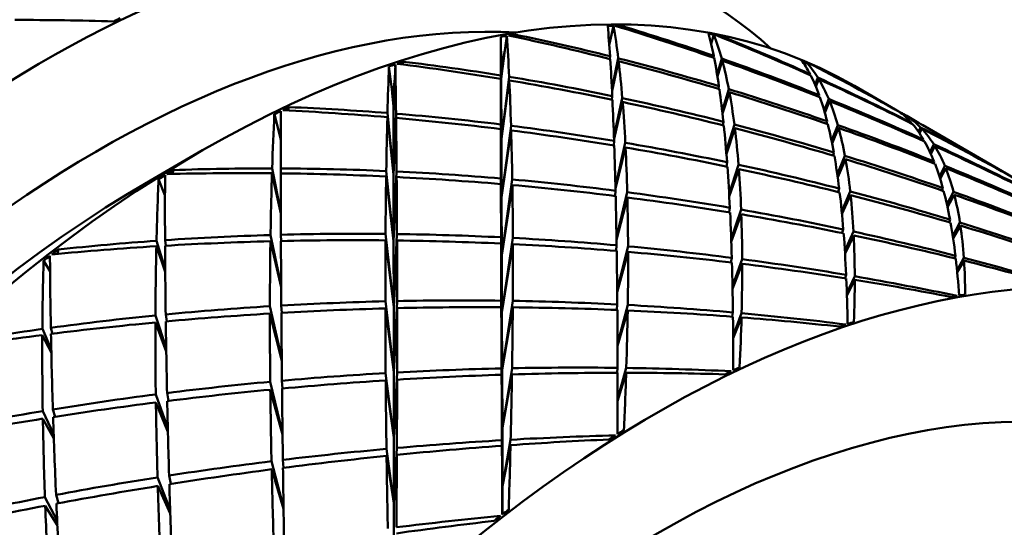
# Model space of a CAD drawing. Header units: inches. Extents: x 0.1 to 33.9, y 0.6 to 21.4.
# Tile 77 of 83: x 25.847 to 26.18, y 13.851 to 14.023. Entities that reach past the tile are written whole.
import ezdxf

# ---------------------------------------------------------------- set-up
doc = ezdxf.new("R2010")
doc.units = ezdxf.units.IN
doc.header["$MEASUREMENT"] = 0
doc.layers.add('Visible (ANSI)', color=7, linetype='Continuous', lineweight=50)

msp = doc.modelspace()

# ---------------------------------------------------------------- linework, layer by layer
at = {"layer": 'Visible (ANSI)'}
for p, q in [((26.0467, 14.0157), (26.04784, 14.02076)), ((26.05006, 14.02026), (26.05031, 14.02078)), ((26.00977, 14.00741), (26.00965, 14.01704)), ((26.01105, 14.01242), (26.01173, 14.01739)), ((26.01405, 14.01713), (26.01433, 14.01786)), ((26.0467, 14.0157), (26.04636, 14.01449)), ((26.04638, 14.01418), (26.0467, 14.0157)), ((26.08081, 14.01469), (26.08177, 14.01779)), ((26.08389, 14.01705), (26.08406, 14.01735)), ((26.01105, 14.01242), (26.00979, 14.00606)), ((26.00982, 14.00289), (26.01105, 14.01242)), ((26.04657, 14.00956), (26.04663, 14.01048)), ((26.04942, 14.00978), (26.04727, 13.99935)), ((26.08161, 14.00999), (26.0817, 14.01062)), ((26.08441, 14.00968), (26.08287, 14.00428)), ((26.08298, 14.00361), (26.08461, 14.00895)), ((25.97312, 13.99671), (25.97186, 14.00703)), ((25.97379, 14.00292), (25.97401, 14.00772)), ((25.97642, 14.0077), (25.97671, 14.00864)), ((26.00977, 14.00741), (26.00982, 14.00289)), ((26.00979, 14.00606), (26.00977, 14.00741)), ((26.00978, 14.00606), (26.00979, 14.00606)), ((26.00979, 14.00606), (26.01045, 14.00778)), ((26.00979, 14.00606), (26.01037, 14.00751)), ((26.00982, 14.00352), (26.00979, 14.00606)), ((26.00982, 14.00289), (26.00979, 14.00606)), ((26.01037, 14.00751), (26.00982, 14.00289)), ((26.00982, 14.00352), (26.01037, 14.00751)), ((26.04731, 13.99873), (26.04954, 14.0088)), ((26.11256, 14.00743), (26.11298, 14.00851)), ((26.11499, 14.00753), (26.11506, 14.00763)), ((25.97379, 14.00292), (25.97312, 13.99671)), ((25.97341, 13.99361), (25.97379, 14.00292)), ((26.00989, 13.98257), (26.00965, 14.004)), ((26.00966, 14.00281), (26.00989, 13.98257)), ((26.00982, 14.00352), (26.00982, 14.00289)), ((26.00982, 14.00289), (26.00989, 13.98257)), ((26.01251, 14.00353), (26.00989, 13.98257)), ((26.00989, 13.98257), (26.01256, 14.00232)), ((26.11424, 14.0041), (26.11432, 14.00443)), ((26.11692, 14.00325), (26.11603, 14.00081)), ((26.11626, 14.00027), (26.11722, 14.00275)), ((26.08334, 13.99942), (26.08348, 14.00035)), ((26.0868, 13.99935), (26.08459, 13.99193)), ((26.14314, 13.9925), (26.12929, 14.0005)), ((25.97296, 13.99797), (25.97341, 13.99361)), ((25.97312, 13.99671), (25.97296, 13.99797)), ((25.9731, 13.99665), (25.97312, 13.99671)), ((25.97312, 13.99671), (25.9736, 13.99833)), ((25.97312, 13.99671), (25.97358, 13.99818)), ((25.97341, 13.99432), (25.97312, 13.99671)), ((25.97341, 13.99361), (25.97312, 13.99671)), ((25.97358, 13.99818), (25.97341, 13.99361)), ((25.97341, 13.99432), (25.97358, 13.99818)), ((26.04729, 13.99576), (26.04739, 13.99703)), ((26.05079, 13.99632), (26.04797, 13.98322)), ((26.08469, 13.99109), (26.087, 13.99832)), ((26.11726, 13.99675), (26.11739, 13.99732)), ((26.1206, 13.99603), (26.11909, 13.99206)), ((25.93777, 13.99213), (25.93802, 13.99327)), ((25.97341, 13.99432), (25.97341, 13.99361)), ((25.97341, 13.99361), (25.97343, 13.97047)), ((26.04799, 13.9825), (26.0509, 13.995)), ((26.1193, 13.99133), (26.12091, 13.99529)), ((25.93524, 13.98222), (25.93308, 13.99089)), ((25.97132, 13.98986), (25.97343, 13.97047)), ((25.97343, 13.97047), (25.97135, 13.99129)), ((25.97424, 13.99105), (25.97343, 13.97047)), ((25.97343, 13.97047), (25.97426, 13.98961)), ((26.14395, 13.99197), (26.14396, 13.992)), ((26.14943, 13.98887), (26.14592, 13.9909)), ((26.14644, 13.99059), (26.14629, 13.99025)), ((26.14667, 13.98992), (26.14687, 13.99032)), ((26.00995, 13.96273), (26.00968, 13.98742)), ((26.00968, 13.98583), (26.00995, 13.96273)), ((26.01314, 13.98698), (26.00995, 13.96273)), ((26.0848, 13.98713), (26.08499, 13.98833)), ((26.08871, 13.98737), (26.08592, 13.97843)), ((26.086, 13.97749), (26.08887, 13.98609)), ((26.11987, 13.98766), (26.12007, 13.98848)), ((26.12367, 13.98721), (26.12156, 13.98189)), ((26.12174, 13.98102), (26.12394, 13.98624)), ((26.14852, 13.98778), (26.14858, 13.98799)), ((26.15166, 13.98642), (26.15097, 13.98496)), ((26.15134, 13.98443), (26.1521, 13.98596)), ((26.1814, 13.97041), (26.15246, 13.98712)), ((25.93516, 13.98255), (25.93524, 13.98213)), ((25.93524, 13.98221), (25.93516, 13.98255)), ((26.00989, 13.98257), (26.00995, 13.96273)), ((26.00995, 13.96273), (26.01319, 13.98539)), ((26.15254, 13.98186), (26.15268, 13.98229)), ((26.04789, 13.98028), (26.04802, 13.98185)), ((26.05181, 13.98121), (26.04847, 13.96646)), ((26.04849, 13.9657), (26.05189, 13.97961)), ((26.15615, 13.9807), (26.15487, 13.97806)), ((26.15519, 13.97737), (26.15656, 13.98005)), ((25.89114, 13.96846), (25.90881, 13.97866)), ((26.12206, 13.9769), (26.12232, 13.97793)), ((26.12351, 13.97049), (26.12611, 13.97677)), ((26.12365, 13.96955), (26.12632, 13.97562)), ((25.93527, 13.95773), (25.93234, 13.97254)), ((25.93524, 13.97253), (25.93533, 13.97086)), ((26.08598, 13.97319), (26.08622, 13.97461)), ((26.08692, 13.96398), (26.09011, 13.97378)), ((26.08697, 13.96301), (26.09022, 13.9723)), ((26.15602, 13.97427), (26.15623, 13.9749)), ((26.15806, 13.96978), (26.15989, 13.97342)), ((26.15831, 13.96899), (26.16023, 13.97259)), ((25.89609, 13.96352), (25.89392, 13.96888)), ((25.89871, 13.97066), (25.89888, 13.97198)), ((25.93228, 13.9709), (25.93527, 13.95724)), ((25.97091, 13.9698), (25.97344, 13.94788)), ((25.97344, 13.94788), (25.97094, 13.97166)), ((25.97343, 13.97047), (25.97344, 13.94788)), ((25.97444, 13.9715), (25.97344, 13.94788)), ((25.97344, 13.94788), (25.97445, 13.96963)), ((26.01002, 13.94321), (26.00972, 13.96914)), ((26.00972, 13.96724), (26.01002, 13.94321)), ((26.01356, 13.9688), (26.01002, 13.94321)), ((26.01002, 13.94321), (26.01359, 13.9669)), ((26.12415, 13.96572), (26.12383, 13.96454)), ((26.15922, 13.96587), (26.15894, 13.96507)), ((26.00995, 13.96273), (26.01002, 13.94321)), ((26.04836, 13.96321), (26.04851, 13.965)), ((26.04883, 13.94919), (26.05246, 13.96448)), ((26.04884, 13.94843), (26.05251, 13.96269)), ((26.125, 13.95804), (26.12789, 13.96475)), ((26.12803, 13.96348), (26.12509, 13.95709)), ((26.16061, 13.96028), (26.16285, 13.96459)), ((26.1631, 13.96363), (26.16079, 13.95946)), ((26.08717, 13.95924), (26.08689, 13.95769)), ((26.08762, 13.9487), (26.09099, 13.95859)), ((26.09105, 13.957), (26.08766, 13.94775)), ((26.16164, 13.95523), (26.16131, 13.95434)), ((26.16257, 13.94971), (26.165, 13.9542)), ((26.16515, 13.9532), (26.16269, 13.94892)), ((25.93539, 13.93294), (25.93179, 13.95)), ((25.9353, 13.9501), (25.93541, 13.94798)), ((25.97346, 13.92564), (25.9707, 13.95039)), ((25.97457, 13.95035), (25.97346, 13.92564)), ((26.01008, 13.92383), (26.00977, 13.94924)), ((26.01008, 13.92383), (26.01377, 13.94903)), ((26.12555, 13.95191), (26.1252, 13.95067)), ((26.12607, 13.94464), (26.12899, 13.95117)), ((26.12906, 13.94988), (26.12612, 13.94375)), ((25.89317, 13.94621), (25.89618, 13.93754)), ((25.89617, 13.93854), (25.89321, 13.94806)), ((25.89611, 13.94826), (25.8964, 13.9464)), ((25.93176, 13.94789), (25.93539, 13.93238)), ((25.97068, 13.9482), (25.97346, 13.92564)), ((25.97344, 13.94788), (25.97346, 13.92564)), ((25.97346, 13.92564), (25.97458, 13.94816)), ((26.01008, 13.92383), (26.00978, 13.94712)), ((26.01008, 13.92383), (26.01377, 13.94693)), ((26.04887, 13.94653), (26.0487, 13.94463)), ((26.04906, 13.93142), (26.05274, 13.94618)), ((25.85986, 13.94364), (25.85991, 13.94511)), ((26.01002, 13.94321), (26.01008, 13.92383)), ((26.05275, 13.94429), (26.04906, 13.9307)), ((26.08783, 13.94229), (26.08753, 13.94073)), ((26.16348, 13.94302), (26.16314, 13.94214)), ((26.16401, 13.93816), (26.16632, 13.94228)), ((25.85722, 13.93769), (25.85502, 13.94133)), ((26.08807, 13.93266), (26.09134, 13.94183)), ((26.09135, 13.94026), (26.08808, 13.93179)), ((26.16639, 13.94134), (26.16407, 13.93747)), ((26.1265, 13.93654), (26.12616, 13.93538)), ((26.12675, 13.93036), (26.12941, 13.93604)), ((26.12941, 13.93486), (26.12677, 13.9296)), ((25.93559, 13.9081), (25.93158, 13.92591)), ((25.93544, 13.92614), (25.93558, 13.92368)), ((25.97347, 13.90358), (25.97063, 13.92758)), ((25.97346, 13.92564), (25.97347, 13.90358)), ((25.97347, 13.90358), (25.97463, 13.92767)), ((26.00985, 13.92779), (26.01015, 13.90446)), ((26.01015, 13.90446), (26.00986, 13.92558)), ((26.01015, 13.90446), (26.01375, 13.92773)), ((26.0491, 13.92653), (26.04892, 13.92466)), ((26.04917, 13.91316), (26.05264, 13.92635)), ((25.8965, 13.91184), (25.89285, 13.92279)), ((25.89633, 13.92314), (25.89672, 13.9208)), ((25.93157, 13.92345), (25.93559, 13.9075)), ((25.97347, 13.90358), (25.97063, 13.92517)), ((25.97347, 13.90358), (25.97463, 13.92527)), ((26.01015, 13.90446), (26.01008, 13.92383)), ((26.01373, 13.92555), (26.01015, 13.90446)), ((26.05261, 13.92451), (26.04917, 13.91252)), ((26.0882, 13.92382), (26.08792, 13.92239)), ((26.08827, 13.91588), (26.09115, 13.92356)), ((25.89284, 13.92044), (25.89652, 13.91065)), ((26.09111, 13.92214), (26.08828, 13.91515)), ((25.85459, 13.91618), (25.85765, 13.91012)), ((25.85762, 13.91144), (25.85461, 13.91823)), ((25.85748, 13.91863), (25.85802, 13.91662)), ((25.97073, 13.90331), (25.97349, 13.88152)), ((25.97349, 13.88152), (25.97347, 13.90358)), ((25.97349, 13.88152), (25.97462, 13.90352)), ((26.00995, 13.90488), (26.01021, 13.88493)), ((26.01021, 13.88493), (26.00996, 13.90274)), ((26.01021, 13.88493), (26.01015, 13.90446)), ((26.01021, 13.88493), (26.0135, 13.90495)), ((26.01346, 13.90285), (26.01021, 13.88493)), ((26.04919, 13.90508), (26.04902, 13.9034)), ((26.04918, 13.89437), (26.05215, 13.90504)), ((26.05209, 13.9034), (26.04918, 13.89384)), ((25.93585, 13.88313), (25.93169, 13.90037)), ((25.93582, 13.89808), (25.93566, 13.90073)), ((25.97349, 13.88152), (25.97075, 13.90083)), ((25.97461, 13.90107), (25.97349, 13.88152)), ((25.89706, 13.8847), (25.89297, 13.89608)), ((25.89679, 13.89657), (25.89726, 13.8939)), ((25.93586, 13.88252), (25.93172, 13.89769)), ((25.89301, 13.89336), (25.89709, 13.88339)), ((25.85843, 13.88275), (25.85473, 13.89046)), ((25.85816, 13.89102), (25.85889, 13.88853)), ((25.85477, 13.88788), (25.85849, 13.88115)), ((26.01028, 13.8651), (26.01021, 13.88493)), ((25.97351, 13.85929), (25.97349, 13.88152)), ((26.01006, 13.8806), (26.01028, 13.8651)), ((26.01028, 13.8651), (26.01302, 13.88077)), ((25.97101, 13.87767), (25.97351, 13.85929)), ((25.97351, 13.85929), (25.97453, 13.87799)), ((25.97452, 13.87564), (25.97351, 13.85929)), ((26.01028, 13.8651), (26.01007, 13.87871)), ((26.01297, 13.87892), (26.01028, 13.8651)), ((25.93212, 13.87348), (25.93618, 13.85791)), ((25.93615, 13.87126), (25.93597, 13.87395)), ((25.97351, 13.85929), (25.97104, 13.87529)), ((25.93619, 13.85733), (25.93219, 13.87074)), ((25.89783, 13.8571), (25.89357, 13.86804)), ((25.89802, 13.8658), (25.89748, 13.86865)), ((25.89787, 13.85576), (25.89365, 13.86511)), ((26.01031, 13.85556), (26.01028, 13.8651)), ((25.85962, 13.85348), (25.85548, 13.86137)), ((25.85923, 13.86209), (25.86012, 13.85928)), ((25.97352, 13.8367), (25.97351, 13.85929)), ((25.85559, 13.85842), (25.8597, 13.85172))]:
    msp.add_line(p, q, dxfattribs=at)
for centre, major_axis, ratio, start_param, end_param in [((25.70204, 13.73801), (-0.22047, -0.38187), 0.57735, 3.141593, 6.283185), ((25.85578, 13.64925), (-0.22047, -0.38187), 0.57735, 3.02103, 6.403748), ((25.90881, 13.61863), (-0.22047, -0.38187), 0.57735, 3.141593, 6.283185), ((25.87346, 13.63904), (-0.20797, -0.36022), 0.57735, 3.424531, 6.000247), ((25.75008, 13.71028), (-0.61882, -0.06231), 0.494862, 4.453389, 4.508268), ((25.83398, 13.66184), (0.23798, 0.37161), 0.530004, 0.727037, 0.733962), ((25.93062, 13.60604), (0.1913, 0.39818), 0.606244, 0.279696, 0.286621), ((26.01452, 13.5576), (-0.02416, -0.49504), 0.050217, 2.728321, 2.7832), ((25.95685, 13.5909), (0.07348, 0.46608), 0.132224, 5.849648, 5.906706), ((25.93062, 13.60604), (0.18747, 0.4003), 0.578704, 0.267052, 0.273977), ((25.95685, 13.5909), (-0.57369, 0.22816), 0.706841, 4.775108, 4.832166), ((26.01452, 13.5576), (-0.52699, 0.31972), 0.715207, 5.004557, 5.059436), ((25.93062, 13.60604), (0.1936, 0.39692), 0.612336, 0.408549, 0.415473), ((26.01452, 13.5576), (0.00433, -0.51166), 0.00433, 3.597291, 3.65217), ((25.95685, 13.5909), (0.04132, 0.48494), 0.080773, 5.736934, 5.793992), ((25.93062, 13.60604), (0.18762, 0.4002), 0.585834, 0.392337, 0.399262), ((25.95685, 13.5909), (-0.5949, 0.17169), 0.690615, 4.760469, 4.817527), ((26.01452, 13.5576), (-0.55856, 0.26147), 0.712441, 4.979723, 5.034602), ((26.01452, 13.5576), (-0.05485, -0.47698), 0.103421, 2.834984, 2.889864), ((25.93062, 13.60604), (0.18953, 0.39914), 0.599719, 0.151778, 0.158702), ((25.95685, 13.5909), (0.10854, 0.4458), 0.178158, 5.974027, 6.031085), ((25.95685, 13.5909), (-0.54567, 0.2868), 0.714766, 4.797768, 4.854826), ((25.93062, 13.60604), (0.18784, 0.40011), 0.571596, 0.142533, 0.149458), ((26.01452, 13.5576), (-0.49075, 0.37426), 0.708771, 5.028063, 5.082942), ((26.01452, 13.5576), (-0.02416, -0.49504), 0.050217, 2.665489, 2.723575), ((26.01452, 13.5576), (-0.55856, 0.26147), 0.712441, 4.916891, 4.974977), ((26.01452, 13.5576), (-0.05485, -0.47698), 0.103421, 2.772153, 2.830239), ((26.01452, 13.5576), (-0.52699, 0.31972), 0.715207, 4.941725, 4.999811), ((25.95685, 13.5909), (0.10854, 0.4458), 0.178158, 5.912127, 5.969281), ((25.95685, 13.5909), (-0.57369, 0.22816), 0.706841, 4.713208, 4.770362), ((26.01452, 13.5576), (-0.08823, -0.45751), 0.152918, 2.952598, 3.007478), ((25.93062, 13.60604), (0.1883, 0.39982), 0.592878, 0.024779, 0.031704), ((26.01452, 13.5576), (0.03113, -0.52675), 0.058741, 3.686817, 3.741696), ((25.93062, 13.60604), (0.19642, 0.39538), 0.617883, 0.538323, 0.545248), ((25.95685, 13.5909), (0.01164, 0.50239), 0.026757, 5.634509, 5.691567), ((25.93062, 13.60604), (0.1883, 0.39982), 0.592878, 0.518453, 0.525378), ((25.95685, 13.5909), (-0.60966, 0.11988), 0.667546, 4.756926, 4.813984), ((26.01452, 13.5576), (-0.58368, 0.20336), 0.700785, 4.959963, 5.014842), ((25.95685, 13.5909), (0.07348, 0.46608), 0.132224, 5.787748, 5.844902), ((25.95685, 13.5909), (-0.5949, 0.17169), 0.690615, 4.698569, 4.755723), ((25.95685, 13.5909), (0.1466, 0.42408), 0.214631, 6.110371, 6.167429), ((25.95685, 13.5909), (-0.51178, 0.3439), 0.713541, 4.822845, 4.879903), ((25.93062, 13.60604), (0.1887, 0.39966), 0.564617, 0.018708, 0.025633), ((26.01452, 13.5576), (-0.45252, 0.42214), 0.693838, 5.044329, 5.099208), ((26.01452, 13.5576), (0.00433, -0.51166), 0.00433, 3.656916, 3.715002), ((26.01452, 13.5576), (-0.58368, 0.20336), 0.700785, 4.897131, 4.955217), ((25.95685, 13.5909), (0.04132, 0.48494), 0.080773, 5.675035, 5.732189), ((25.95685, 13.5909), (-0.60966, 0.11988), 0.667546, 4.695026, 4.75218), ((26.01452, 13.5576), (-0.08823, -0.45751), 0.152918, 2.889766, 2.947853), ((26.01452, 13.5576), (-0.49075, 0.37426), 0.708771, 4.965231, 5.023317), ((25.95685, 13.5909), (0.1466, 0.42408), 0.214631, 6.048471, 6.105625), ((25.95685, 13.5909), (-0.54567, 0.2868), 0.714766, 4.735869, 4.793023), ((26.01452, 13.5576), (-0.05485, -0.47698), 0.103421, 2.709321, 2.766475), ((26.01452, 13.5576), (-0.55856, 0.26147), 0.712441, 4.854059, 4.911213), ((26.01452, 13.5576), (-0.02416, -0.49504), 0.050217, 2.602657, 2.659811), ((26.01452, 13.5576), (-0.58368, 0.20336), 0.700785, 4.834299, 4.891453), ((25.95685, 13.5909), (-0.5949, 0.17169), 0.690615, 4.636289, 4.692891), ((25.95685, 13.5909), (0.10854, 0.4458), 0.178158, 5.849847, 5.906449), ((26.01452, 13.5576), (-0.08823, -0.45751), 0.152918, 2.826935, 2.884089), ((26.01452, 13.5576), (-0.52699, 0.31972), 0.715207, 4.878894, 4.936048), ((25.93062, 13.60604), (0.18953, 0.39914), 0.599719, 0.645452, 0.652376), ((25.95685, 13.5909), (-0.61895, 0.07371), 0.639196, 4.765055, 4.822113), ((26.01452, 13.5576), (-0.60201, 0.14869), 0.681413, 4.949895, 5.004774), ((25.95685, 13.5909), (-0.60966, 0.11988), 0.667546, 4.632746, 4.689348), ((25.95685, 13.5909), (0.07348, 0.46608), 0.132224, 5.725468, 5.782071), ((25.95685, 13.5909), (-0.57369, 0.22816), 0.706841, 4.650928, 4.70753), ((25.95685, 13.5909), (0.1466, 0.42408), 0.214631, 5.986191, 6.042793), ((26.01452, 13.5576), (-0.1246, -0.43661), 0.195302, 3.082202, 3.092674), ((26.01452, 13.5576), (0.05665, -0.54018), 0.112166, 3.769894, 3.824773), ((25.93062, 13.60604), (0.1997, 0.39357), 0.622776, 0.668977, 0.675901), ((25.95685, 13.5909), (-0.01607, 0.51836), 0.02787, 0.685388, 0.742446), ((26.01452, 13.5576), (0.03113, -0.52675), 0.058741, 3.746442, 3.804528), ((26.01452, 13.5576), (-0.60201, 0.14869), 0.681413, 4.887063, 4.945149), ((25.95685, 13.5909), (0.01164, 0.50239), 0.026757, 5.572609, 5.629763), ((25.95685, 13.5909), (-0.61895, 0.07371), 0.639196, 4.703156, 4.76031), ((26.01452, 13.5576), (-0.1246, -0.43661), 0.195302, 3.01937, 3.077456), ((25.95685, 13.5909), (0.18714, 0.401), 0.237296, 6.256775, 6.278794), ((26.01452, 13.5576), (-0.45252, 0.42214), 0.693838, 5.030989, 5.039583), ((25.95685, 13.5909), (0.18714, 0.401), 0.237296, 6.194875, 6.252029), ((25.95685, 13.5909), (-0.51178, 0.3439), 0.713541, 4.807627, 4.818099), ((26.01452, 13.5576), (0.00433, -0.51166), 0.00433, 3.72068, 3.777834), ((26.01452, 13.5576), (-0.60201, 0.14869), 0.681413, 4.824231, 4.881385), ((26.01452, 13.5576), (-0.05485, -0.47698), 0.103421, 2.646489, 2.703091), ((26.01452, 13.5576), (-0.58368, 0.20336), 0.700785, 4.771467, 4.828069), ((25.95685, 13.5909), (0.10854, 0.4458), 0.178158, 5.787198, 5.843617), ((25.95685, 13.5909), (-0.60966, 0.11988), 0.667546, 4.570097, 4.626516), ((26.01452, 13.5576), (-0.08823, -0.45751), 0.152918, 2.764103, 2.820705), ((26.01452, 13.5576), (-0.55856, 0.26147), 0.712441, 4.791227, 4.847829), ((25.95685, 13.5909), (0.1466, 0.42408), 0.214631, 5.923542, 5.979961), ((25.95685, 13.5909), (-0.5949, 0.17169), 0.690615, 4.57364, 4.630059), ((26.01452, 13.5576), (-0.1246, -0.43661), 0.195302, 2.956539, 3.013692), ((26.01452, 13.5576), (-0.49075, 0.37426), 0.708771, 4.902399, 4.959553), ((25.95685, 13.5909), (-0.54567, 0.2868), 0.714766, 4.673589, 4.730191), ((25.95685, 13.5909), (0.18714, 0.401), 0.237296, 6.132595, 6.189197), ((25.95685, 13.5909), (-0.61895, 0.07371), 0.639196, 4.640876, 4.697478), ((25.95685, 13.5909), (0.04132, 0.48494), 0.080773, 5.612755, 5.669357), ((26.01452, 13.5576), (-0.02416, -0.49504), 0.050217, 2.539825, 2.596428), ((26.01452, 13.5576), (-0.60201, 0.14869), 0.681413, 4.761399, 4.818001), ((25.95685, 13.5909), (0.07348, 0.46608), 0.132224, 5.662819, 5.719239), ((25.95685, 13.5909), (-0.61895, 0.07371), 0.639196, 4.578226, 4.634646), ((26.01452, 13.5576), (-0.1246, -0.43661), 0.195302, 2.893707, 2.950309), ((26.01452, 13.5576), (-0.52699, 0.31972), 0.715207, 4.816062, 4.872664), ((25.95685, 13.5909), (0.18714, 0.401), 0.237296, 6.069946, 6.126365), ((25.95685, 13.5909), (-0.57369, 0.22816), 0.706841, 4.588279, 4.644698), ((26.01452, 13.5576), (-0.08823, -0.45751), 0.152918, 2.701271, 2.75769), ((26.01452, 13.5576), (-0.58368, 0.20336), 0.700785, 4.708635, 4.765055), ((25.95685, 13.5909), (-0.60966, 0.11988), 0.667546, 4.507082, 4.563684), ((25.95685, 13.5909), (0.1466, 0.42408), 0.214631, 5.860527, 5.917129), ((26.01452, 13.5576), (-0.61427, 0.09927), 0.655884, 4.951428, 5.006308), ((26.01452, 13.5576), (-0.61427, 0.09927), 0.655884, 4.888596, 4.946683), ((26.01452, 13.5576), (-0.05485, -0.47698), 0.103421, 2.583657, 2.640076), ((26.01452, 13.5576), (-0.60201, 0.14869), 0.681413, 4.698567, 4.754987), ((25.95685, 13.5909), (-0.61895, 0.07371), 0.639196, 4.515212, 4.571814), ((25.95685, 13.5909), (0.10854, 0.4458), 0.178158, 5.724184, 5.780786), ((26.01452, 13.5576), (-0.1246, -0.43661), 0.195302, 2.830875, 2.887294), ((26.01452, 13.5576), (-0.55856, 0.26147), 0.712441, 4.728395, 4.784815), ((25.95685, 13.5909), (-0.5949, 0.17169), 0.690615, 4.510625, 4.567227), ((25.95685, 13.5909), (0.18714, 0.401), 0.237296, 6.006931, 6.063533), ((26.06255, 13.52987), (-0.22047, -0.38187), 0.57735, 2.660754, 6.764024), ((26.01452, 13.5576), (0.08124, -0.55181), 0.164167, 3.847555, 3.902434), ((25.93062, 13.60604), (0.20341, 0.39152), 0.626916, 0.800433, 0.807358), ((25.95685, 13.5909), (-0.04227, 0.53275), 0.081931, 0.771988, 0.829046), ((25.93062, 13.60604), (0.1913, 0.39818), 0.606244, 0.77337, 0.780295), ((25.95685, 13.5909), (-0.62383, 0.03307), 0.606903, 4.783918, 4.840976), ((26.01452, 13.5576), (0.05665, -0.54018), 0.112166, 3.829519, 3.887605), ((25.95685, 13.5909), (-0.01607, 0.51836), 0.02787, 0.747192, 0.804346), ((25.95685, 13.5909), (-0.62383, 0.03307), 0.606903, 4.722018, 4.779172), ((26.01452, 13.5576), (0.03113, -0.52675), 0.058741, 3.810206, 3.86736), ((26.01452, 13.5576), (-0.61427, 0.09927), 0.655884, 4.825765, 4.882919), ((25.95685, 13.5909), (-0.62383, 0.03307), 0.606903, 4.659738, 4.71634), ((25.95685, 13.5909), (0.01164, 0.50239), 0.026757, 5.510329, 5.566931), ((25.89114, 13.62884), (0.20797, 0.36022), 0.57735, 0.785398, 2.356194), ((26.01452, 13.5576), (0.00433, -0.51166), 0.00433, 3.784064, 3.840666), ((26.01452, 13.5576), (-0.61427, 0.09927), 0.655884, 4.762933, 4.819535), ((25.95685, 13.5909), (0.04132, 0.48494), 0.080773, 5.550105, 5.606525), ((25.95685, 13.5909), (-0.62383, 0.03307), 0.606903, 4.597089, 4.653508), ((26.01452, 13.5576), (-0.02416, -0.49504), 0.050217, 2.476994, 2.533413), ((26.01452, 13.5576), (-0.61427, 0.09927), 0.655884, 4.700101, 4.75652), ((25.95685, 13.5909), (-0.62383, 0.03307), 0.606903, 4.534074, 4.590676), ((25.95685, 13.5909), (0.07348, 0.46608), 0.132224, 5.599805, 5.656407), ((26.01452, 13.5576), (-0.08823, -0.45751), 0.152918, 2.638439, 2.695041), ((26.01452, 13.5576), (-0.60201, 0.14869), 0.681413, 4.635735, 4.692337), ((25.95685, 13.5909), (0.1466, 0.42408), 0.214631, 5.797144, 5.854298), ((25.95685, 13.5909), (-0.61895, 0.07371), 0.639196, 4.451828, 4.508982), ((26.01452, 13.5576), (-0.1246, -0.43661), 0.195302, 2.768043, 2.824645), ((26.01452, 13.5576), (-0.58368, 0.20336), 0.700785, 4.645803, 4.702406), ((25.95685, 13.5909), (0.18714, 0.401), 0.237296, 5.943548, 6.000702), ((25.95685, 13.5909), (-0.60966, 0.11988), 0.667546, 4.443699, 4.500853), ((26.01452, 13.5576), (-0.05485, -0.47698), 0.103421, 2.520825, 2.577427), ((26.01452, 13.5576), (-0.61427, 0.09927), 0.655884, 4.637269, 4.693871), ((25.95685, 13.5909), (0.10854, 0.4458), 0.178158, 5.6608, 5.717954), ((25.95685, 13.5909), (-0.62383, 0.03307), 0.606903, 4.47069, 4.527844), ((26.01452, 13.5576), (-0.1246, -0.43661), 0.195302, 2.705211, 2.762365), ((26.01452, 13.5576), (-0.60201, 0.14869), 0.681413, 4.572903, 4.630057), ((25.95685, 13.5909), (-0.61895, 0.07371), 0.639196, 4.388064, 4.44615), ((25.95685, 13.5909), (0.18714, 0.401), 0.237296, 5.879784, 5.93787), ((26.01452, 13.5576), (-0.62154, 0.05554), 0.625689, 4.90152, 4.959606), ((26.01452, 13.5576), (-0.62154, 0.05554), 0.625689, 4.838688, 4.895842), ((26.01452, 13.5576), (-0.62154, 0.05554), 0.625689, 4.775856, 4.832458), ((26.01452, 13.5576), (-0.62154, 0.05554), 0.625689, 4.713024, 4.769444), ((26.01452, 13.5576), (-0.08823, -0.45751), 0.152918, 2.575607, 2.632761), ((26.01452, 13.5576), (-0.61427, 0.09927), 0.655884, 4.574437, 4.631591), ((25.95685, 13.5909), (-0.62383, 0.03307), 0.606903, 4.406926, 4.465013), ((25.95685, 13.5909), (0.1466, 0.42408), 0.214631, 5.73338, 5.791466), ((25.95685, 13.5909), (-0.62509, -0.00266), 0.571667, 4.812005, 4.869063), ((26.01452, 13.5576), (-0.62154, 0.05554), 0.625689, 4.964352, 5.019231), ((26.01452, 13.5576), (0.08124, -0.55181), 0.164167, 3.90718, 3.965266), ((25.95685, 13.5909), (-0.62509, -0.00266), 0.571667, 4.750105, 4.807259), ((25.95685, 13.5909), (-0.04227, 0.53275), 0.081931, 0.833792, 0.890946), ((26.01452, 13.5576), (0.05665, -0.54018), 0.112166, 3.893283, 3.950437), ((25.95685, 13.5909), (-0.62509, -0.00266), 0.571667, 4.687825, 4.744427), ((25.95685, 13.5909), (-0.01607, 0.51836), 0.02787, 0.810024, 0.866626), ((26.01452, 13.5576), (0.03113, -0.52675), 0.058741, 3.87359, 3.930192), ((25.95685, 13.5909), (0.01164, 0.50239), 0.026757, 5.44768, 5.504099), ((25.95685, 13.5909), (-0.62509, -0.00266), 0.571667, 4.625176, 4.681595), ((26.01452, 13.5576), (0.00433, -0.51166), 0.00433, 3.847078, 3.903498), ((25.95685, 13.5909), (0.04132, 0.48494), 0.080773, 5.487091, 5.543693), ((25.95685, 13.5909), (-0.62509, -0.00266), 0.571667, 4.562161, 4.618764), ((26.01452, 13.5576), (-0.62154, 0.05554), 0.625689, 4.650193, 4.706795), ((25.93062, 13.60604), (0.20746, 0.38927), 0.630215, 0.932581, 0.939505), ((25.95685, 13.5909), (-0.06735, 0.54543), 0.134778, 0.85262, 0.909678), ((25.93062, 13.60604), (0.1936, 0.39692), 0.612336, 0.902223, 0.909147), ((26.01452, 13.5576), (-0.02416, -0.49504), 0.050217, 2.414162, 2.470764), ((25.95685, 13.5909), (0.07348, 0.46608), 0.132224, 5.536421, 5.593575), ((25.95685, 13.5909), (-0.62509, -0.00266), 0.571667, 4.498778, 4.555932), ((26.01452, 13.5576), (-0.61427, 0.09927), 0.655884, 4.512633, 4.569691), ((26.01452, 13.5576), (0.1052, -0.56149), 0.214562, 3.920552, 3.975431), ((26.01452, 13.5576), (-0.05485, -0.47698), 0.103421, 2.457993, 2.515147), ((25.95685, 13.5909), (0.10854, 0.4458), 0.178158, 5.597036, 5.655122), ((26.01452, 13.5576), (-0.62154, 0.05554), 0.625689, 4.587361, 4.644515), ((25.95685, 13.5909), (-0.62509, -0.00266), 0.571667, 4.435014, 4.4931), ((26.01452, 13.5576), (-0.1246, -0.43661), 0.195302, 2.643407, 2.700465), ((25.95685, 13.5909), (-0.62383, 0.03307), 0.606903, 4.347301, 4.402181), ((25.95685, 13.5909), (0.18714, 0.401), 0.237296, 5.820159, 5.875038), ((26.01452, 13.5576), (-0.62154, 0.05554), 0.625689, 4.525557, 4.582615), ((26.01452, 13.5576), (-0.08823, -0.45751), 0.152918, 2.513803, 2.570861), ((25.95685, 13.5909), (0.1466, 0.42408), 0.214631, 5.673755, 5.728634), ((25.95685, 13.5909), (-0.62509, -0.00266), 0.571667, 4.375389, 4.430268), ((26.06255, 13.52987), (-0.19547, -0.33857), 0.57735, 3.141593, 6.283185), ((26.04075, 13.54246), (0.24384, 0.3681), 0.539051, 0.484483, 0.491408), ((26.04075, 13.54246), (-0.25159, -0.36336), 0.563473, 3.630209, 3.637133), ((26.01452, 13.5576), (-0.62478, 0.0171), 0.592024, 4.861722, 4.918876), ((26.01452, 13.5576), (-0.62478, 0.0171), 0.592024, 4.79889, 4.855492), ((26.01452, 13.5576), (-0.62478, 0.0171), 0.592024, 4.736058, 4.792478), ((25.95685, 13.5909), (-0.6233, -0.03422), 0.534175, 4.597956, 4.654558), ((26.01452, 13.5576), (0.00433, -0.51166), 0.00433, 3.909728, 3.96633), ((26.01452, 13.5576), (-0.62478, 0.0171), 0.592024, 4.673227, 4.729829), ((26.01452, 13.5576), (-0.62478, 0.0171), 0.592024, 4.610395, 4.667549), ((26.01452, 13.5576), (-0.62478, 0.0171), 0.592024, 4.924554, 4.98264), ((25.95685, 13.5909), (-0.6233, -0.03422), 0.534175, 4.723619, 4.780221), ((26.01452, 13.5576), (0.05665, -0.54018), 0.112166, 3.956667, 4.013269), ((25.95685, 13.5909), (-0.6233, -0.03422), 0.534175, 4.66097, 4.71739), ((25.95685, 13.5909), (-0.01607, 0.51836), 0.02787, 0.872856, 0.929275), ((26.01452, 13.5576), (0.03113, -0.52675), 0.058741, 3.936605, 3.993024), ((25.95685, 13.5909), (0.01164, 0.50239), 0.026757, 5.384665, 5.441267), ((25.95685, 13.5909), (0.04132, 0.48494), 0.080773, 5.423707, 5.480861), ((25.95685, 13.5909), (-0.6233, -0.03422), 0.534175, 4.534572, 4.591726), ((26.01452, 13.5576), (-0.02416, -0.49504), 0.050217, 2.35133, 2.408484), ((25.95685, 13.5909), (0.07348, 0.46608), 0.132224, 5.472657, 5.530743), ((25.95685, 13.5909), (-0.6233, -0.03422), 0.534175, 4.470808, 4.528894), ((26.01452, 13.5576), (-0.05485, -0.47698), 0.103421, 2.396189, 2.453247), ((26.01452, 13.5576), (-0.62478, 0.0171), 0.592024, 4.548591, 4.605649), ((25.95685, 13.5909), (-0.6233, -0.03422), 0.534175, 4.785899, 4.843053), ((26.01452, 13.5576), (0.08124, -0.55181), 0.164167, 3.970944, 4.028098), ((25.95685, 13.5909), (-0.04227, 0.53275), 0.081931, 0.896624, 0.953226), ((25.95685, 13.5909), (0.10854, 0.4458), 0.178158, 5.537411, 5.59229), ((25.95685, 13.5909), (-0.6233, -0.03422), 0.534175, 4.411183, 4.466062), ((26.04075, 13.54246), (0.24104, 0.36978), 0.534205, 0.605892, 0.612817), ((26.04075, 13.54246), (-0.25024, -0.3642), 0.556772, 3.753319, 3.760243), ((25.95685, 13.5909), (-0.6233, -0.03422), 0.534175, 4.847799, 4.904857), ((26.01452, 13.5576), (-0.62478, 0.0171), 0.592024, 4.987386, 5.042265), ((26.01452, 13.5576), (0.1052, -0.56149), 0.214562, 3.980177, 4.038263), ((25.95685, 13.5909), (-0.06735, 0.54543), 0.134778, 0.914424, 0.971577), ((26.01452, 13.5576), (-0.62467, -0.01674), 0.555747, 4.767645, 4.824064), ((25.95685, 13.5909), (-0.61882, -0.06231), 0.494862, 4.576778, 4.633932), ((26.01452, 13.5576), (-0.62467, -0.01674), 0.555747, 4.704813, 4.761415), ((26.01452, 13.5576), (0.00433, -0.51166), 0.00433, 3.972008, 4.029162), ((25.95685, 13.5909), (0.04132, 0.48494), 0.080773, 5.359943, 5.418029), ((25.95685, 13.5909), (-0.61882, -0.06231), 0.494862, 4.513014, 4.5711), ((26.01452, 13.5576), (-0.62467, -0.01674), 0.555747, 4.641981, 4.699135), ((26.01452, 13.5576), (-0.02416, -0.49504), 0.050217, 2.289526, 2.346584), ((25.95685, 13.5909), (0.07348, 0.46608), 0.132224, 5.413032, 5.467911), ((25.95685, 13.5909), (-0.61882, -0.06231), 0.494862, 4.453389, 4.508268), ((26.01452, 13.5576), (-0.62467, -0.01674), 0.555747, 4.580177, 4.637235), ((26.04075, 13.54246), (0.23798, 0.37161), 0.530004, 0.727037, 0.733962), ((26.04075, 13.54246), (0.24847, 0.36528), 0.550411, 0.734304, 0.741229), ((26.01452, 13.5576), (-0.62467, -0.01674), 0.555747, 4.830477, 4.887079), ((25.95685, 13.5909), (-0.61882, -0.06231), 0.494862, 4.640162, 4.696764), ((26.01452, 13.5576), (0.03113, -0.52675), 0.058741, 3.999254, 4.055856), ((25.95685, 13.5909), (0.01164, 0.50239), 0.026757, 5.321281, 5.378435), ((26.01452, 13.5576), (-0.62467, -0.01674), 0.555747, 4.893309, 4.950463), ((25.95685, 13.5909), (-0.61882, -0.06231), 0.494862, 4.703176, 4.759596), ((26.01452, 13.5576), (0.05665, -0.54018), 0.112166, 4.019681, 4.076101), ((25.95685, 13.5909), (-0.01607, 0.51836), 0.02787, 0.935688, 0.99229), ((25.95685, 13.5909), (-0.61882, -0.06231), 0.494862, 4.765825, 4.822427), ((26.01452, 13.5576), (0.08124, -0.55181), 0.164167, 4.034327, 4.090929), ((25.95685, 13.5909), (-0.04227, 0.53275), 0.081931, 0.959455, 1.015875), ((26.01452, 13.5576), (-0.62467, -0.01674), 0.555747, 4.95614, 5.014226), ((25.95685, 13.5909), (-0.61882, -0.06231), 0.494862, 4.828105, 4.885259), ((26.01452, 13.5576), (0.1052, -0.56149), 0.214562, 4.043941, 4.101095), ((25.95685, 13.5909), (-0.06735, 0.54543), 0.134778, 0.977255, 1.033857), ((26.04075, 13.54246), (0.24633, 0.36659), 0.544477, 0.856425, 0.86335), ((26.01452, 13.5576), (-0.62168, -0.04672), 0.517429, 4.680683, 4.737836), ((25.95685, 13.5909), (-0.61187, -0.08754), 0.453976, 4.500994, 4.555873), ((26.01452, 13.5576), (-0.62168, -0.04672), 0.517429, 4.618879, 4.675937), ((26.04075, 13.54246), (0.23469, 0.37356), 0.526502, 0.847972, 0.854897), ((26.01452, 13.5576), (-0.62168, -0.04672), 0.517429, 4.743514, 4.800117), ((25.95685, 13.5909), (0.01164, 0.50239), 0.026757, 5.257518, 5.315604), ((25.95685, 13.5909), (-0.61187, -0.08754), 0.453976, 4.560619, 4.618705), ((26.01452, 13.5576), (0.00433, -0.51166), 0.00433, 4.033907, 4.090965), ((25.95685, 13.5909), (0.04132, 0.48494), 0.080773, 5.300318, 5.355197), ((26.01452, 13.5576), (-0.62168, -0.04672), 0.517429, 4.806346, 4.862766), ((25.95685, 13.5909), (-0.61187, -0.08754), 0.453976, 4.624383, 4.681537), ((26.01452, 13.5576), (0.03113, -0.52675), 0.058741, 4.061534, 4.118688), ((25.95685, 13.5909), (-0.61187, -0.08754), 0.453976, 4.687767, 4.744369), ((26.01452, 13.5576), (0.05665, -0.54018), 0.112166, 4.082331, 4.138933), ((25.95685, 13.5909), (-0.01607, 0.51836), 0.02787, 0.99852, 1.055674), ((26.01452, 13.5576), (-0.62168, -0.04672), 0.517429, 4.869178, 4.92578), ((25.95685, 13.5909), (-0.04227, 0.53275), 0.081931, 1.022287, 1.078889), ((25.95685, 13.5909), (-0.61187, -0.08754), 0.453976, 4.750781, 4.807201), ((26.01452, 13.5576), (0.08124, -0.55181), 0.164167, 4.097342, 4.153761), ((26.01452, 13.5576), (-0.62168, -0.04672), 0.517429, 4.93201, 4.989164), ((25.95685, 13.5909), (-0.06735, 0.54543), 0.134778, 1.040087, 1.096507), ((25.95685, 13.5909), (-0.61187, -0.08754), 0.453976, 4.81343, 4.870032), ((26.01452, 13.5576), (0.1052, -0.56149), 0.214562, 4.107325, 4.163927), ((26.04075, 13.54246), (0.24384, 0.3681), 0.539051, 0.978157, 0.985082), ((25.95685, 13.5909), (-0.60259, -0.11039), 0.411639, 4.553255, 4.608134), ((26.01452, 13.5576), (-0.61611, -0.07351), 0.477415, 4.66352, 4.720578), ((26.04075, 13.54246), (0.23122, 0.37561), 0.523745, 0.968747, 0.975672)]:
    msp.add_ellipse(centre, major_axis=major_axis, ratio=ratio, start_param=start_param, end_param=end_param, dxfattribs=at)
msp.add_ellipse((26.18713, 13.45795), major_axis=(-0.19547, -0.33857), ratio=0.57735, dxfattribs=at)

doc.saveas('drawing.dxf')
